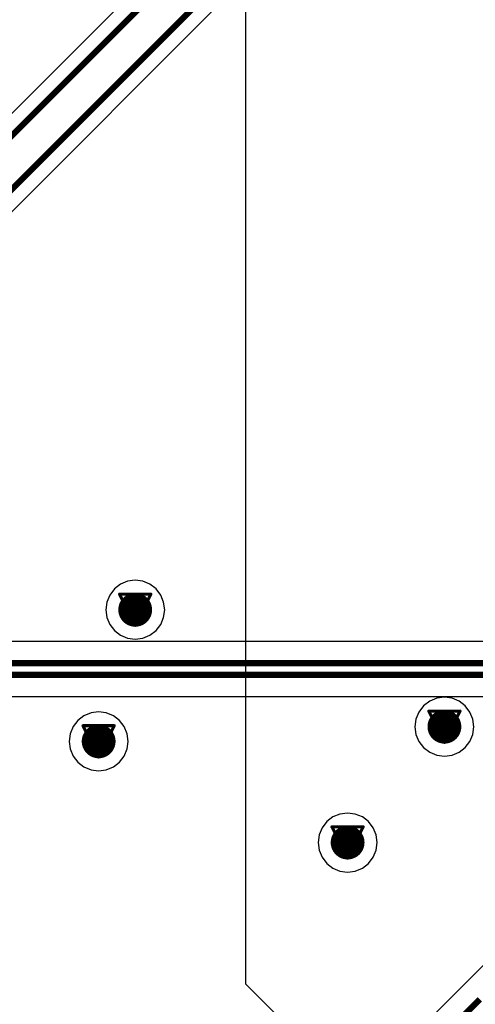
# Model space of a CAD drawing. Header units: millimetres. Extents: x 138 to 555, y 26 to 334.
# Tile 251 of 256: x 188.12 to 195.53, y 180.74 to 196.74. Entities that reach past the tile are written whole.
import ezdxf

# ---------------------------------------------------------------- set-up
doc = ezdxf.new("R2010")
doc.units = ezdxf.units.MM
for name, color, linetype in [('BottomLayer', 5, 'Continuous'), ('DrillDrawing', 1, 'Continuous'), ('MidLayer1', 16, 'Continuous'), ('MidLayer2', 76, 'Continuous'), ('MidLayer3', 90, 'Continuous'), ('MidLayer4', 156, 'Continuous'), ('MultiLayer', 9, 'Continuous'), ('TopLayer', 1, 'Continuous'), ('ViaHoleLayer', 16, 'Continuous')]:
    doc.layers.add(name, color=color, linetype=linetype)

msp = doc.modelspace()

# ---------------------------------------------------------------- linework, layer by layer
at = {"layer": 'BottomLayer'}
for p, q in [((192.745, 199.964), (182.214, 189.433)), ((182.761, 188.385), (193.342, 198.966)), ((212.705, 186.633), (168.495, 186.633)), ((168.495, 185.737), (212.93, 185.737)), ((198.757, 184.467), (195.355, 181.065)), ((195.355, 181.065), (194.066, 179.776)), ((195.355, 181.065), (195.355, 181.065))]:
    msp.add_line(p, q, dxfattribs=at)
at = {"layer": 'BottomLayer', "const_width": 0.1}
for points in [[(182.32, 189.178), (192.925, 199.783)], [(182.58, 188.566), (193.236, 199.221)], [(168.281, 186.28), (212.851, 186.28)], [(168.245, 186.09), (212.93, 186.09)], [(194.315, 179.527), (195.604, 180.816)]]:
    msp.add_lwpolyline(points, dxfattribs=at)
at = {"layer": 'BottomLayer', "const_width": 0.275}
for points in [[(189.863, 187.147, 1), (190.138, 187.147, 1)], [(194.891, 185.247, 1), (195.166, 185.247, 1)], [(189.269, 185.009, 1), (189.544, 185.009, 1)], [(193.317, 183.365, 1), (193.592, 183.365, 1)]]:
    msp.add_lwpolyline(points, format="xyb", close=True, dxfattribs=at)
at = {"layer": 'DrillDrawing', "const_width": 0.0508}
for points in [[(189.746, 187.401), (190.254, 187.401)], [(189.746, 187.401), (190, 186.893)], [(190, 186.893), (190.254, 187.401)], [(189.848, 187.3), (190.153, 187.3)], [(189.848, 187.3), (190, 186.995)], [(190, 186.995), (190.153, 187.3)], [(194.775, 185.501), (195.283, 185.501)], [(194.775, 185.501), (195.029, 184.993)], [(195.029, 184.993), (195.283, 185.501)], [(189.152, 185.263), (189.66, 185.263)], [(189.152, 185.263), (189.406, 184.755)], [(189.406, 184.755), (189.66, 185.263)], [(194.876, 185.399), (195.181, 185.399)], [(194.876, 185.399), (195.029, 185.094)], [(195.029, 185.094), (195.181, 185.399)], [(189.254, 185.162), (189.559, 185.162)], [(189.254, 185.162), (189.406, 184.857)], [(189.406, 184.857), (189.559, 185.162)], [(193.2, 183.619), (193.708, 183.619)], [(193.2, 183.619), (193.454, 183.111)], [(193.302, 183.517), (193.607, 183.517)], [(193.302, 183.517), (193.454, 183.212)], [(193.454, 183.111), (193.708, 183.619)], [(193.454, 183.212), (193.607, 183.517)]]:
    msp.add_lwpolyline(points, dxfattribs=at)
at = {"layer": 'DrillDrawing', "const_width": 0.0254}
for points in [[(189.734, 187.401, 1), (189.759, 187.401, 1)], [(189.734, 187.401, 1), (189.759, 187.401, 1)], [(190.242, 187.401, 1), (190.267, 187.401, 1)], [(190.242, 187.401, 1), (190.267, 187.401, 1)], [(189.835, 187.3, 1), (189.861, 187.3, 1)], [(189.835, 187.3, 1), (189.861, 187.3, 1)], [(190.14, 187.3, 1), (190.166, 187.3, 1)], [(190.14, 187.3, 1), (190.166, 187.3, 1)], [(189.988, 186.995, 1), (190.013, 186.995, 1)], [(189.988, 186.995, 1), (190.013, 186.995, 1)], [(189.988, 186.893, 1), (190.013, 186.893, 1)], [(189.988, 186.893, 1), (190.013, 186.893, 1)], [(194.762, 185.501, 1), (194.787, 185.501, 1)], [(194.762, 185.501, 1), (194.787, 185.501, 1)], [(195.27, 185.501, 1), (195.295, 185.501, 1)], [(195.27, 185.501, 1), (195.295, 185.501, 1)], [(189.14, 185.263, 1), (189.165, 185.263, 1)], [(189.14, 185.263, 1), (189.165, 185.263, 1)], [(189.648, 185.263, 1), (189.673, 185.263, 1)], [(189.648, 185.263, 1), (189.673, 185.263, 1)], [(194.864, 185.399, 1), (194.889, 185.399, 1)], [(194.864, 185.399, 1), (194.889, 185.399, 1)], [(195.168, 185.399, 1), (195.194, 185.399, 1)], [(195.168, 185.399, 1), (195.194, 185.399, 1)], [(189.241, 185.162, 1), (189.267, 185.162, 1)], [(189.241, 185.162, 1), (189.267, 185.162, 1)], [(189.546, 185.162, 1), (189.572, 185.162, 1)], [(189.546, 185.162, 1), (189.572, 185.162, 1)], [(195.016, 185.094, 1), (195.041, 185.094, 1)], [(195.016, 185.094, 1), (195.041, 185.094, 1)], [(195.016, 184.993, 1), (195.041, 184.993, 1)], [(195.016, 184.993, 1), (195.041, 184.993, 1)], [(189.394, 184.857, 1), (189.419, 184.857, 1)], [(189.394, 184.857, 1), (189.419, 184.857, 1)], [(189.394, 184.755, 1), (189.419, 184.755, 1)], [(189.394, 184.755, 1), (189.419, 184.755, 1)], [(193.187, 183.619, 1), (193.213, 183.619, 1)], [(193.187, 183.619, 1), (193.213, 183.619, 1)], [(193.289, 183.517, 1), (193.314, 183.517, 1)], [(193.289, 183.517, 1), (193.314, 183.517, 1)], [(193.594, 183.517, 1), (193.619, 183.517, 1)], [(193.594, 183.517, 1), (193.619, 183.517, 1)], [(193.695, 183.619, 1), (193.721, 183.619, 1)], [(193.695, 183.619, 1), (193.721, 183.619, 1)], [(193.441, 183.212, 1), (193.467, 183.212, 1)], [(193.441, 183.212, 1), (193.467, 183.212, 1)], [(193.441, 183.111, 1), (193.467, 183.111, 1)], [(193.441, 183.111, 1), (193.467, 183.111, 1)]]:
    msp.add_lwpolyline(points, format="xyb", close=True, dxfattribs=at)
at = {"layer": 'MidLayer1'}
for p, q in [((191.8, 181.066), (191.8, 203.601)), ((194.789, 185.662), (194.69, 185.586)), ((194.905, 185.71), (194.789, 185.662)), ((195.029, 185.726), (194.905, 185.71)), ((195.153, 185.71), (195.029, 185.726)), ((195.268, 185.662), (195.153, 185.71)), ((195.367, 185.586), (195.268, 185.662)), ((194.614, 185.486), (194.566, 185.371)), ((194.69, 185.586), (194.614, 185.486)), ((195.444, 185.486), (195.367, 185.586)), ((195.491, 185.371), (195.444, 185.486)), ((194.566, 185.371), (194.55, 185.247)), ((195.508, 185.247), (195.491, 185.371)), ((194.55, 185.247), (194.566, 185.123)), ((195.491, 185.123), (195.508, 185.247)), ((194.566, 185.123), (194.614, 185.007)), ((194.614, 185.007), (194.69, 184.908)), ((195.367, 184.908), (195.444, 185.007)), ((195.444, 185.007), (195.491, 185.123)), ((194.69, 184.908), (194.789, 184.832)), ((194.789, 184.832), (194.905, 184.784)), ((195.153, 184.784), (195.268, 184.832)), ((195.268, 184.832), (195.367, 184.908)), ((194.905, 184.784), (195.029, 184.768)), ((195.029, 184.768), (195.153, 184.784)), ((193.454, 183.844), (193.33, 183.828)), ((193.578, 183.828), (193.454, 183.844)), ((193.115, 183.704), (193.039, 183.604)), ((193.215, 183.78), (193.115, 183.704)), ((193.33, 183.828), (193.215, 183.78)), ((193.694, 183.78), (193.578, 183.828)), ((193.793, 183.704), (193.694, 183.78)), ((193.869, 183.604), (193.793, 183.704)), ((193.039, 183.604), (192.991, 183.489)), ((193.917, 183.489), (193.869, 183.604)), ((192.991, 183.489), (192.975, 183.365)), ((192.975, 183.365), (192.991, 183.241)), ((193.933, 183.365), (193.917, 183.489)), ((193.917, 183.241), (193.933, 183.365)), ((192.991, 183.241), (193.039, 183.125)), ((193.869, 183.125), (193.917, 183.241)), ((193.039, 183.125), (193.115, 183.026)), ((193.793, 183.026), (193.869, 183.125)), ((193.115, 183.026), (193.215, 182.95)), ((193.215, 182.95), (193.33, 182.902)), ((193.33, 182.902), (193.454, 182.886)), ((193.454, 182.886), (193.578, 182.902)), ((193.578, 182.902), (193.694, 182.95)), ((193.694, 182.95), (193.793, 183.026)), ((198.785, 174.081), (191.8, 181.066))]:
    msp.add_line(p, q, dxfattribs=at)
at = {"layer": 'MidLayer1', "const_width": 0.275}
for points in [[(189.863, 187.147, 1), (190.138, 187.147, 1)], [(194.891, 185.247, 1), (195.166, 185.247, 1)], [(189.269, 185.009, 1), (189.544, 185.009, 1)], [(193.317, 183.365, 1), (193.592, 183.365, 1)]]:
    msp.add_lwpolyline(points, format="xyb", close=True, dxfattribs=at)
at = {"layer": 'MidLayer2', "const_width": 0.275}
for points in [[(189.863, 187.147, 1), (190.138, 187.147, 1)], [(194.891, 185.247, 1), (195.166, 185.247, 1)], [(189.269, 185.009, 1), (189.544, 185.009, 1)], [(193.317, 183.365, 1), (193.592, 183.365, 1)]]:
    msp.add_lwpolyline(points, format="xyb", close=True, dxfattribs=at)
at = {"layer": 'MidLayer3', "const_width": 0.275}
for points in [[(189.863, 187.147, 1), (190.138, 187.147, 1)], [(194.891, 185.247, 1), (195.166, 185.247, 1)], [(189.269, 185.009, 1), (189.544, 185.009, 1)], [(193.317, 183.365, 1), (193.592, 183.365, 1)]]:
    msp.add_lwpolyline(points, format="xyb", close=True, dxfattribs=at)
at = {"layer": 'MidLayer4'}
for p, q in [((189.761, 187.562), (189.662, 187.486)), ((189.876, 187.61), (189.761, 187.562)), ((190, 187.626), (189.876, 187.61)), ((190.124, 187.61), (190, 187.626)), ((190.24, 187.562), (190.124, 187.61)), ((190.339, 187.486), (190.24, 187.562)), ((189.586, 187.387), (189.538, 187.271)), ((189.662, 187.486), (189.586, 187.387)), ((190.415, 187.387), (190.339, 187.486)), ((190.463, 187.271), (190.415, 187.387)), ((189.538, 187.271), (189.521, 187.147)), ((190.48, 187.147), (190.463, 187.271)), ((189.521, 187.147), (189.538, 187.023)), ((190.463, 187.023), (190.48, 187.147)), ((189.538, 187.023), (189.586, 186.908)), ((189.586, 186.908), (189.662, 186.808)), ((190.339, 186.808), (190.415, 186.908)), ((190.415, 186.908), (190.463, 187.023)), ((189.662, 186.808), (189.761, 186.732)), ((189.761, 186.732), (189.876, 186.684)), ((190.124, 186.684), (190.24, 186.732)), ((190.24, 186.732), (190.339, 186.808)), ((189.876, 186.684), (190, 186.668)), ((190, 186.668), (190.124, 186.684)), ((194.789, 185.662), (194.69, 185.586)), ((194.905, 185.71), (194.789, 185.662)), ((195.029, 185.726), (194.905, 185.71)), ((195.153, 185.71), (195.029, 185.726)), ((195.268, 185.662), (195.153, 185.71)), ((195.367, 185.586), (195.268, 185.662)), ((189.282, 185.472), (189.167, 185.424)), ((189.406, 185.488), (189.282, 185.472)), ((189.53, 185.472), (189.406, 185.488)), ((189.646, 185.424), (189.53, 185.472)), ((194.614, 185.486), (194.566, 185.371)), ((194.69, 185.586), (194.614, 185.486)), ((195.444, 185.486), (195.367, 185.586)), ((195.491, 185.371), (195.444, 185.486)), ((189.068, 185.348), (188.992, 185.249)), ((189.167, 185.424), (189.068, 185.348)), ((189.745, 185.348), (189.646, 185.424)), ((189.821, 185.249), (189.745, 185.348)), ((194.566, 185.371), (194.55, 185.247)), ((195.508, 185.247), (195.491, 185.371)), ((188.944, 185.133), (188.927, 185.009)), ((188.992, 185.249), (188.944, 185.133)), ((189.869, 185.133), (189.821, 185.249)), ((189.886, 185.009), (189.869, 185.133)), ((194.55, 185.247), (194.566, 185.123)), ((195.491, 185.123), (195.508, 185.247)), ((188.927, 185.009), (188.944, 184.885)), ((189.869, 184.885), (189.886, 185.009)), ((194.566, 185.123), (194.614, 185.007)), ((194.614, 185.007), (194.69, 184.908)), ((195.367, 184.908), (195.444, 185.007)), ((195.444, 185.007), (195.491, 185.123)), ((188.944, 184.885), (188.992, 184.77)), ((189.821, 184.77), (189.869, 184.885)), ((194.69, 184.908), (194.789, 184.832)), ((194.789, 184.832), (194.905, 184.784)), ((195.153, 184.784), (195.268, 184.832)), ((195.268, 184.832), (195.367, 184.908)), ((188.992, 184.77), (189.068, 184.671)), ((189.068, 184.671), (189.167, 184.594)), ((189.646, 184.594), (189.745, 184.671)), ((189.745, 184.671), (189.821, 184.77)), ((194.905, 184.784), (195.029, 184.768)), ((195.029, 184.768), (195.153, 184.784)), ((189.167, 184.594), (189.282, 184.547)), ((189.282, 184.547), (189.406, 184.53)), ((189.406, 184.53), (189.53, 184.547)), ((189.53, 184.547), (189.646, 184.594)), ((193.454, 183.844), (193.33, 183.828)), ((193.578, 183.828), (193.454, 183.844)), ((193.115, 183.704), (193.039, 183.604)), ((193.215, 183.78), (193.115, 183.704)), ((193.33, 183.828), (193.215, 183.78)), ((193.694, 183.78), (193.578, 183.828)), ((193.793, 183.704), (193.694, 183.78)), ((193.869, 183.604), (193.793, 183.704)), ((193.039, 183.604), (192.991, 183.489)), ((193.917, 183.489), (193.869, 183.604)), ((192.991, 183.489), (192.975, 183.365)), ((192.975, 183.365), (192.991, 183.241)), ((193.933, 183.365), (193.917, 183.489)), ((193.917, 183.241), (193.933, 183.365)), ((192.991, 183.241), (193.039, 183.125)), ((193.869, 183.125), (193.917, 183.241)), ((193.039, 183.125), (193.115, 183.026)), ((193.793, 183.026), (193.869, 183.125)), ((193.115, 183.026), (193.215, 182.95)), ((193.215, 182.95), (193.33, 182.902)), ((193.33, 182.902), (193.454, 182.886)), ((193.454, 182.886), (193.578, 182.902)), ((193.578, 182.902), (193.694, 182.95)), ((193.694, 182.95), (193.793, 183.026))]:
    msp.add_line(p, q, dxfattribs=at)
at = {"layer": 'MidLayer4', "const_width": 0.275}
for points in [[(189.863, 187.147, 1), (190.138, 187.147, 1)], [(194.891, 185.247, 1), (195.166, 185.247, 1)], [(189.269, 185.009, 1), (189.544, 185.009, 1)], [(193.317, 183.365, 1), (193.592, 183.365, 1)]]:
    msp.add_lwpolyline(points, format="xyb", close=True, dxfattribs=at)
at = {"layer": 'MultiLayer', "const_width": 0.275}
for points in [[(189.863, 187.147, 1), (190.138, 187.147, 1)], [(194.891, 185.247, 1), (195.166, 185.247, 1)], [(189.269, 185.009, 1), (189.544, 185.009, 1)], [(193.317, 183.365, 1), (193.592, 183.365, 1)]]:
    msp.add_lwpolyline(points, format="xyb", close=True, dxfattribs=at)
at = {"layer": 'TopLayer', "const_width": 0.275}
for points in [[(189.863, 187.147, 1), (190.138, 187.147, 1)], [(194.891, 185.247, 1), (195.166, 185.247, 1)], [(189.269, 185.009, 1), (189.544, 185.009, 1)], [(193.317, 183.365, 1), (193.592, 183.365, 1)]]:
    msp.add_lwpolyline(points, format="xyb", close=True, dxfattribs=at)
at = {"layer": 'ViaHoleLayer', "const_width": 0.15}
for points in [[(189.925, 187.147, 1), (190.075, 187.147, 1)], [(194.954, 185.247, 1), (195.104, 185.247, 1)], [(189.331, 185.009, 1), (189.481, 185.009, 1)], [(193.379, 183.365, 1), (193.529, 183.365, 1)]]:
    msp.add_lwpolyline(points, format="xyb", close=True, dxfattribs=at)

doc.saveas('drawing.dxf')
